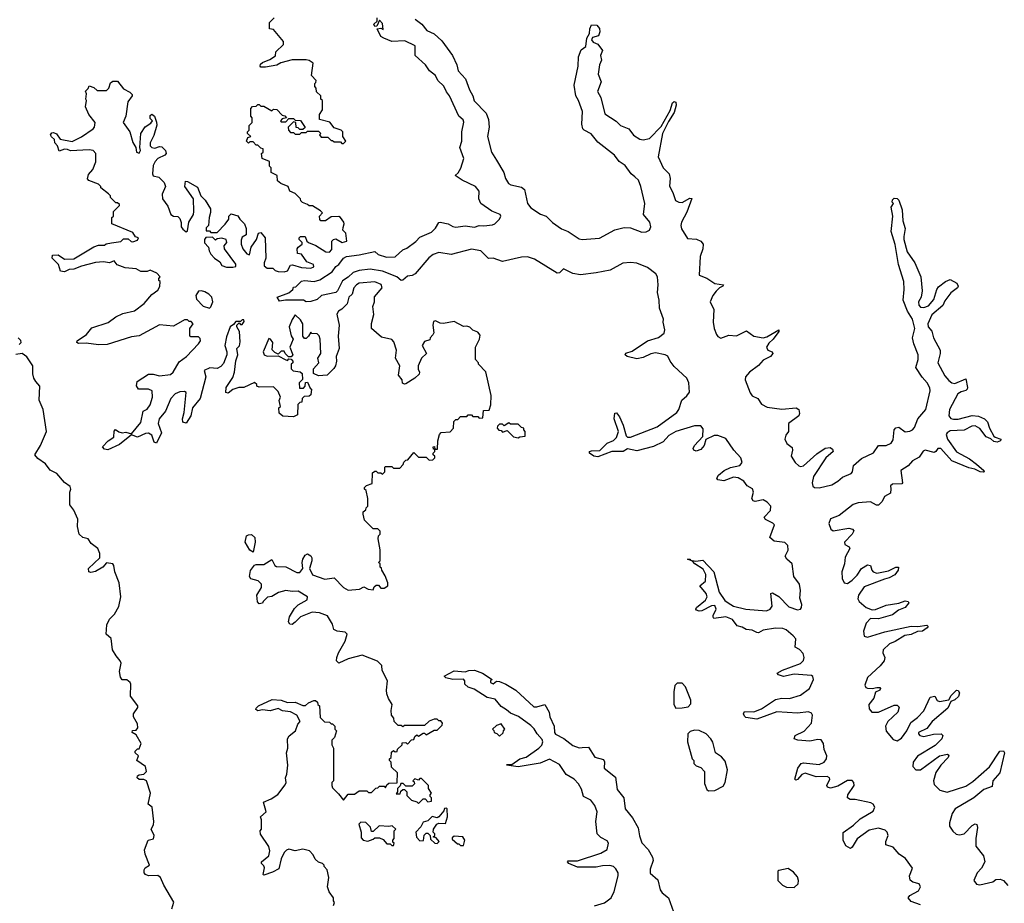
# Model space of a CAD drawing. Extents: x 2601477 to 2753313, y 449408 to 581029.
# Tile 55 of 203: x 2655079 to 2661391, y 454990 to 460654. Entities that reach past the tile are written whole.
import ezdxf

# ---------------------------------------------------------------- set-up
doc = ezdxf.new("R2010")
doc.units = 0

msp = doc.modelspace()

# ---------------------------------------------------------------- linework, layer by layer
at = {"layer": '0CON05XD'}
for points in [[(2657151.7, 459321.7), (2657160, 459345), (2657157.5, 459355), (2657136.4, 459386.4), (2657125, 459392.5), (2657075, 459390), (2657040, 459365), (2657010, 459365), (2657003, 459373), (2657000, 459395), (2657020, 459415), (2657008.3, 459428.3), (2656955, 459460), (2656935, 459460), (2656925, 459470), (2656891.7, 459481.7), (2656881.7, 459491.7), (2656880, 459505), (2656845, 459540), (2656810, 459555), (2656800, 459585), (2656753, 459603), (2656731.7, 459621.7), (2656730, 459655), (2656690, 459675), (2656690, 459705), (2656680, 459715), (2656680, 459745), (2656632.5, 459765), (2656630, 459795), (2656640, 459805), (2656640, 459825), (2656625, 459830), (2656605, 459850), (2656595, 459850), (2656575, 459870), (2656555, 459870), (2656545, 459862.5), (2656532.5, 459875), (2656541.7, 459898.3), (2656560, 459905), (2656540, 459925), (2656540, 459935), (2656550, 459945), (2656550, 459975), (2656570, 459995), (2656570, 460025), (2656560, 460035), (2656560, 460085), (2656571.7, 460098.3), (2656595, 460100), (2656605, 460110), (2656615, 460110), (2656625, 460100), (2656645, 460100), (2656695, 460070), (2656705, 460080), (2656728.3, 460078.3), (2656761.7, 460041.7), (2656778.3, 460038.3), (2656790, 460025), (2656761.7, 460018.3), (2656750, 460005), (2656755, 460000), (2656785, 460000), (2656805, 460020), (2656835, 460020), (2656845, 460010), (2656878.3, 460008.3), (2656908.3, 459961.7), (2656895, 459950), (2656875, 459950), (2656865, 459960), (2656851.7, 459961.7), (2656850, 459995), (2656835, 460000), (2656800, 459965), (2656802.5, 459945), (2656815, 459930), (2656835, 459930), (2656845, 459920), (2656875, 459920), (2656885, 459930), (2656915, 459930), (2656925, 459940), (2656995, 459940), (2657010, 459925), (2657000, 459915), (2657011.7, 459901.7), (2657055, 459900), (2657075, 459880), (2657085, 459880), (2657095, 459870), (2657135, 459870), (2657145, 459860), (2657155, 459860), (2657170, 459875), (2657150, 459905), (2657150, 459935), (2657140, 459945), (2657095, 459960), (2657067, 459997), (2657000, 460015), (2657000, 460045), (2657020, 460075), (2657020, 460135), (2657010, 460145), (2657010, 460165), (2656981.7, 460191.7), (2656980, 460215), (2656970, 460225), (2656970, 460245), (2656978.3, 460251.7), (2656980, 460265), (2656950, 460295), (2656960, 460375), (2656935, 460392.5), (2656915, 460396.7), (2656825, 460397.5), (2656753, 460377), (2656728.3, 460361.7), (2656655, 460350), (2656625, 460350), (2656620, 460355), (2656621.7, 460368.3), (2656635, 460380), (2656681.7, 460398.3), (2656718.3, 460421.7), (2656721.7, 460448.3), (2656770, 460495), (2656770, 460515), (2656705, 460590), (2656680, 460595), (2656680, 460635), (2656710, 460665)], [(2660467.9, 455532.1), (2660549.6, 455580.4), (2660560.4, 455605), (2660551.2, 455625), (2660535, 455634.7), (2660435.3, 455654.7), (2660402.5, 455655), (2660387.1, 455665), (2660389.1, 455685), (2660428.5, 455745), (2660426.7, 455765), (2660416, 455776), (2660385, 455776.2), (2660325, 455741.2), (2660277.4, 455727.4), (2660258, 455735), (2660253.1, 455745), (2660272, 455785), (2660270, 455795), (2660255, 455802.5), (2660185, 455801.1), (2660115, 455824.5), (2660093.7, 455816.3), (2660065, 455784), (2660055, 455780), (2660047.5, 455785), (2660066.7, 455855), (2660088, 455885), (2660105, 455891.1), (2660205, 455878.9), (2660235.7, 455894.3), (2660252.3, 455915), (2660253.8, 455935), (2660236.7, 455975), (2660232.7, 456015), (2660216.8, 456036.8), (2660195, 456040.7), (2660145, 456029.2), (2660067.5, 456035), (2660044.2, 456045), (2660050, 456065), (2660107.4, 456092.6), (2660155.7, 456144.3), (2660162.3, 456195), (2660155, 456207.5), (2660135, 456216.1), (2660065, 456208.2), (2659932.7, 456217.3), (2659805, 456170.8), (2659735, 456180.5), (2659725, 456188.8), (2659720, 456205), (2659725, 456218.8), (2659785, 456217.9), (2659835, 456236.2), (2659925, 456295.4), (2659965, 456303.8), (2660015, 456303.3), (2660085.8, 456324.2), (2660142.6, 456367.4), (2660167.3, 456425), (2660163.1, 456443.1), (2660155, 456450), (2660045, 456457.7), (2659975, 456442.9), (2659943.3, 456455), (2659936.2, 456465), (2659968.8, 456485), (2660084.2, 456525.8), (2660104.7, 456545.3), (2660109.3, 456565), (2660101, 456591), (2660077.5, 456617.5), (2660051.1, 456631.1), (2660053.8, 456685), (2660038.6, 456705), (2659992.7, 456742.7), (2659972.2, 456752.2), (2659924, 456754), (2659845, 456739.6), (2659815, 456724.4), (2659805, 456725.6), (2659775, 456740), (2659735.6, 456745.6), (2659710.2, 456760.2), (2659678.5, 456768.5), (2659649.1, 456809.1), (2659605, 456826.7), (2659530, 456815), (2659523.8, 456823.8), (2659525.8, 456835), (2659544.3, 456875), (2659535, 456898.8), (2659515, 456897.5), (2659452.5, 456865), (2659435, 456861.9), (2659418.3, 456868.3), (2659413.3, 456875), (2659418.8, 456885), (2659476.4, 456933.6), (2659485.7, 456954.3), (2659480.6, 456975), (2659440, 457025), (2659476.3, 457053.7), (2659478.3, 457098.3), (2659461.5, 457131.5), (2659407.5, 457165), (2659392.5, 457182.5), (2659360, 457195), (2659375, 457196.7), (2659380, 457190), (2659413.3, 457183.3), (2659459.5, 457189.5), (2659528.5, 457115), (2659562.9, 456985), (2659600.4, 456930.4), (2659620.8, 456915), (2659654.7, 456894.7), (2659734.7, 456874.7), (2659865.8, 456864.2), (2659890, 456875), (2659902.9, 456895), (2659893.8, 456976.2), (2659905, 456980), (2659945, 456956.5), (2660010.5, 456890.5), (2660065, 456870.8), (2660084.6, 456875.4), (2660091.8, 456885), (2660092.8, 456905), (2660081.2, 456945), (2660084.8, 456995), (2660077.5, 457035), (2660042.4, 457085), (2660031.2, 457165), (2659996.4, 457196.4), (2659987.3, 457215), (2660005.9, 457254.1), (2660003.4, 457283.4), (2659985, 457302.1), (2659915, 457310.8), (2659888.6, 457335), (2659917.5, 457415), (2659907.4, 457427.4), (2659859.6, 457449.6), (2659852.5, 457465), (2659891.7, 457508.3), (2659895.4, 457535), (2659871.3, 457561.3), (2659845.2, 457575.2), (2659795, 457566.1), (2659780.6, 457570.6), (2659773.2, 457585), (2659784, 457625), (2659776.7, 457646.7), (2659742, 457665), (2659722, 457695), (2659685, 457717.9), (2659655, 457720.8), (2659592.6, 457697.4), (2659554.6, 457704.6), (2659547.5, 457715), (2659558.6, 457735), (2659594.3, 457765), (2659635, 457783.2), (2659695, 457797.1), (2659710.8, 457815), (2659701.9, 457845), (2659657.3, 457895), (2659605, 457968.8), (2659555, 457987.5), (2659532.1, 457987.9), (2659477.5, 457962.5), (2659467.3, 457925), (2659445, 457898.5), (2659415, 457886.9), (2659400, 457895), (2659397.1, 457905), (2659405.6, 457925), (2659458.1, 457981.9), (2659461.2, 458031.2), (2659445, 458050), (2659405, 458050.6), (2659285, 458014), (2659241.6, 457988.4), (2659205, 457947.8), (2659142.4, 457917.6), (2659035, 457890), (2658975, 457903.8), (2658947.5, 457885), (2658875, 457886), (2658785, 457851.2), (2658760, 457855), (2658732.5, 457875), (2658732.5, 457885), (2658745, 457890), (2658798.3, 457891.7), (2658845, 457939.2), (2658885, 457955.6), (2658904.4, 457975), (2658917.8, 458015), (2658891.1, 458095), (2658895, 458132.5), (2658905, 458133.3), (2658925, 458108.8), (2658948.5, 458055), (2658966.4, 457986.4), (2658975, 457977.5), (2658995, 457976.9), (2659165, 458043.8), (2659292.5, 458135), (2659305.6, 458155), (2659324.2, 458215), (2659357, 458243), (2659373.3, 458266.7), (2659369.2, 458325), (2659356.6, 458356.6), (2659275, 458431.4), (2659248.1, 458465), (2659235, 458496), (2659216.4, 458506.4), (2659155, 458519.3), (2659125, 458512.5), (2659075, 458488.5), (2659035, 458479.3), (2658974.5, 458494.5), (2658961.2, 458505), (2658964.5, 458515.5), (2659005, 458528.1), (2659104.7, 458595.3), (2659173.6, 458616.4), (2659211.2, 458645), (2659214.2, 458665), (2659204.2, 458715), (2659205.8, 458735), (2659180.9, 458805), (2659178.9, 458855), (2659167.7, 458905), (2659172, 458955), (2659168.2, 459005), (2659157.8, 459025), (2659104.7, 459064.7), (2659035, 459092.5), (2658995, 459098.2), (2658945, 459093.8), (2658865, 459047.3), (2658775, 459031.2), (2658675, 459018.2), (2658625, 459025.9), (2658565, 459056.2), (2658539.2, 459030.8), (2658525, 459029.1), (2658380.3, 459119.7), (2658335, 459133.4), (2658295, 459130.9), (2658175, 459104.4), (2658115, 459124.3), (2658085, 459123.3), (2658035, 459171.4), (2657975, 459182.2), (2657845, 459148.8), (2657765, 459161.2), (2657730.7, 459149.3), (2657702.6, 459127.4), (2657615, 459024.5), (2657595, 459013.8), (2657565, 459008.9), (2657535, 458984.2), (2657525, 458981.2), (2657496.3, 459006.3), (2657405, 459041.5), (2657325, 459054.6), (2657255, 459045.7), (2657216.3, 459033.7), (2657185, 459002.9), (2657149.4, 458980.6), (2657115.7, 458915), (2657105, 458905.8), (2657014.3, 458885.7), (2656985, 458860), (2656945, 458848), (2656915, 458846.2), (2656897.5, 458855), (2656783.8, 458856.2), (2656745, 458850), (2656730, 458875), (2656805, 458902.5), (2656830, 458925), (2656835, 458940), (2656848.3, 458941.7), (2656885, 458977.5), (2656905, 458982), (2656965.8, 458975.8), (2657002.9, 458987.1), (2657083.1, 459036.9), (2657105, 459071.2), (2657125.6, 459084.4), (2657154.3, 459125), (2657175, 459136.5), (2657255, 459145.6), (2657355, 459168), (2657378.1, 459148.1), (2657430.8, 459130.8), (2657485, 459133.1), (2657535, 459179.4), (2657560.5, 459189.5), (2657619.1, 459230.9), (2657645, 459260), (2657718.8, 459291.2), (2657745, 459316.7), (2657765, 459353.3), (2657774, 459356), (2657825, 459345.6), (2657855, 459328), (2657875, 459323.8), (2657935, 459331.4), (2657995, 459323.8), (2658025, 459334.2), (2658055, 459331.4), (2658110.6, 459339.4), (2658125.6, 459344.4), (2658155.8, 459375), (2658164.2, 459395), (2658160, 459405), (2658105, 459427.1), (2658035.6, 459475), (2658021.5, 459505), (2658024.5, 459555), (2658001.9, 459585), (2657915, 459625.5), (2657870, 459655), (2657888.9, 459671.1), (2657907.5, 459702.5), (2657925.4, 459764.6), (2657901.1, 459835), (2657913.2, 459875), (2657912.8, 459935), (2657926.1, 459996.1), (2657921.2, 460011.2), (2657893.8, 460035), (2657835.3, 460165.3), (2657815, 460191.4), (2657798.2, 460228.2), (2657760.6, 460265), (2657745.6, 460295.6), (2657705.7, 460325), (2657681.4, 460365), (2657614.5, 460424.5), (2657615, 460486.2), (2657547.6, 460517.6), (2657464.4, 460514.4), (2657412.5, 460535), (2657394.2, 460545), (2657370, 460595), (2657395, 460600), (2657408.3, 460591.7), (2657405, 460630), (2657385, 460650), (2657368.3, 460611.7), (2657355, 460610), (2657350, 460625), (2657370, 460645), (2657370, 460665)], [(2657615, 460658), (2657656.2, 460625), (2657690, 460585), (2657735, 460563.8), (2657785, 460517.5), (2657854.3, 460425), (2657880.6, 460365), (2657890, 460325), (2657936.2, 460275), (2657963.3, 460203.3), (2657985, 460166.2), (2657992.6, 460132.6), (2658069.1, 460055), (2658083.6, 460015), (2658088, 459965), (2658078.2, 459905), (2658103.6, 459805), (2658135, 459752.9), (2658181.8, 459675), (2658193.5, 459635), (2658213.1, 459603.1), (2658226.7, 459595), (2658295, 459579.6), (2658315.2, 459565.2), (2658334.6, 459474.6), (2658355, 459447.1), (2658418.2, 459408.2), (2658455, 459394.5), (2658494, 459354), (2658552.7, 459312.7), (2658595, 459296.4), (2658665, 459250), (2658685, 459245.4), (2658796.7, 459253.3), (2658895, 459306), (2658955, 459322), (2658995, 459319.6), (2659067.2, 459292.8), (2659095, 459294.5), (2659117.5, 459305), (2659126.2, 459325), (2659119.2, 459355), (2659078.6, 459405), (2659086.2, 459475), (2659061.2, 459585), (2659045.3, 459625.3), (2659023.6, 459646.4), (2658998.6, 459665), (2658959.7, 459719.7), (2658922.2, 459745), (2658892.5, 459785), (2658785, 459869.1), (2658743.1, 459923.1), (2658698.6, 459945), (2658690, 459955), (2658683.8, 459985), (2658686.5, 460065), (2658661.2, 460135), (2658643.8, 460165), (2658632.7, 460235), (2658660, 460355), (2658660.6, 460415), (2658679.3, 460460.7), (2658708.3, 460481.7), (2658714.4, 460535.6), (2658731.2, 460565), (2658733.8, 460595), (2658745, 460620), (2658779.3, 460619.3), (2658795, 460597.5), (2658798, 460575), (2658789.5, 460550.5), (2658750.8, 460539.2), (2658743.8, 460525), (2658755, 460510), (2658785, 460497.5), (2658815.7, 460455.7), (2658803.3, 460425), (2658809.2, 460395), (2658795.7, 460364.3), (2658787.5, 460305), (2658806.5, 460255), (2658784.3, 460194.3), (2658805, 460156), (2658830.9, 460050.9), (2658903, 460003), (2658930, 459975), (2658984, 459955), (2659015, 459912.5), (2659055, 459887.1), (2659075, 459882.9), (2659117.5, 459892.5), (2659191.9, 459968.1), (2659248.5, 460071.5), (2659265, 460121.2), (2659275, 460130), (2659285.6, 460125.6), (2659287.5, 460105), (2659275, 460058.8), (2659238.3, 460001.7), (2659200, 459925), (2659171.8, 459775), (2659204.7, 459704.7), (2659243.1, 459665), (2659249.5, 459635), (2659245, 459587.5), (2659267.1, 459545), (2659283.8, 459495), (2659304.2, 459484.2), (2659325, 459482.5), (2659375, 459509.2), (2659387.1, 459507.1), (2659355, 459420)], [(2656880, 458730), (2656845, 458762.5), (2656825, 458732.5), (2656806.2, 458685), (2656818.3, 458628.3), (2656832.5, 458605), (2656810, 458555), (2656830, 458505), (2656818.3, 458491.7), (2656801.7, 458491.7), (2656780, 458515), (2656775, 458530), (2656755, 458530), (2656735, 458510), (2656715, 458520), (2656698.3, 458538.3), (2656702.5, 458585), (2656686.4, 458606.4), (2656675, 458610), (2656640, 458525), (2656646.1, 458506.1), (2656665, 458496.2), (2656735, 458500), (2656785, 458472.5), (2656795, 458470), (2656805, 458480), (2656818.3, 458478.3), (2656830, 458465), (2656830, 458455), (2656820, 458445), (2656820, 458415), (2656833, 458403), (2656877, 458397), (2656890, 458385), (2656891.7, 458348.3), (2656870, 458325), (2656871.7, 458291.7), (2656898.3, 458291.7), (2656910, 458305), (2656911.7, 458328.3), (2656925, 458330), (2656941.7, 458291.7), (2656950, 458285), (2656945, 458250), (2656935, 458240), (2656901.7, 458238.3), (2656890, 458225), (2656888.3, 458201.7), (2656875, 458200), (2656863, 458187), (2656858.8, 458121.2), (2656835, 458107.5), (2656765, 458112.5), (2656741.7, 458131.7), (2656740, 458165), (2656750, 458175), (2656743, 458213), (2656750, 458235), (2656735, 458270), (2656705, 458300), (2656615, 458297.5), (2656600, 458305), (2656600, 458315), (2656585, 458327.5), (2656515, 458296.7), (2656483.9, 458296.1), (2656445, 458283.3), (2656415, 458260), (2656400, 458265), (2656402.5, 458295), (2656445, 458360), (2656456.4, 458393.6), (2656463.6, 458466.4), (2656477.5, 458505), (2656470, 458545), (2656487, 458563), (2656491.7, 458588.3), (2656487.5, 458655), (2656470, 458685), (2656470, 458695), (2656485, 458710), (2656495, 458700), (2656505, 458700), (2656518.3, 458718.3), (2656515, 458730), (2656505, 458730), (2656495, 458720), (2656465, 458720), (2656450, 458700), (2656427.5, 458685), (2656405, 458620), (2656393.8, 458565), (2656407.5, 458525), (2656407.5, 458505), (2656385, 458450), (2656369.3, 458430.7), (2656345, 458417.5), (2656298.3, 458421.7), (2656262.5, 458405), (2656272.5, 458365), (2656236.7, 458225), (2656187.5, 458165), (2656176.2, 458115), (2656145, 458067.5), (2656124.2, 458074.2), (2656123.3, 458095), (2656133.6, 458136.4), (2656146.7, 458265), (2656135, 458271.2), (2656105, 458268.1), (2656075, 458255.8), (2656048.8, 458225), (2656013.3, 458145), (2655972, 458095), (2655966, 458065), (2655987.5, 458005), (2655955, 457940), (2655940, 457945), (2655925, 457990), (2655905, 458003.3), (2655885, 458001.2), (2655835, 457977.5), (2655795, 457992.5), (2655719.7, 457930.3), (2655643.6, 457896.4), (2655621.7, 457901.7), (2655610, 457915), (2655645, 457953.8), (2655681.4, 457978.6), (2655683.9, 458016.1), (2655693.3, 458026.7), (2655715, 458011.2), (2655735, 458006.2), (2655759.5, 458009.5), (2655795, 458000), (2655855, 458072.5), (2655870, 458145), (2655895, 458156.7), (2655915.8, 458185), (2655930, 458235), (2655927.5, 458275), (2655903.6, 458286.4), (2655840, 458285), (2655827, 458307), (2655832.5, 458335), (2655905, 458382.5), (2655935, 458382.5), (2655975, 458370), (2656045, 458378.8), (2656063.3, 458395), (2656100.3, 458459.7), (2656148, 458495), (2656226, 458575), (2656237.5, 458595), (2656235, 458610), (2656225, 458620), (2656175, 458620), (2656170, 458625), (2656170, 458675), (2656190, 458705), (2656178.3, 458718.3), (2656165, 458720), (2656155, 458730), (2656135, 458730), (2656065, 458690), (2655975, 458696.7), (2655845, 458627.5), (2655795, 458620), (2655639.1, 458570.9), (2655585, 458569.6), (2655505, 458580.8), (2655455, 458578.8), (2655444.2, 458584.2), (2655446.7, 458595), (2655506.2, 458635), (2655540.5, 458679.5), (2655645, 458712.5), (2655695, 458748.8), (2655740.5, 458769.5), (2655815, 458786.7), (2655877.5, 458835), (2655927, 458893), (2655965, 458920), (2655977, 458943), (2655980, 458975), (2655971.7, 458981.7), (2655970, 458995), (2655980, 459005), (2655958.3, 459028.3), (2655915, 459047.5), (2655895, 459040), (2655855, 459040), (2655825, 459057.5), (2655755, 459062.5), (2655703, 459083), (2655685, 459107.5), (2655653.9, 459096.1), (2655615, 459101.2), (2655565, 459098), (2655475, 459074.3), (2655425.5, 459054.5), (2655395, 459052.9), (2655365, 459037.5), (2655340.8, 459040.8), (2655327.5, 459085), (2655286.7, 459125), (2655290, 459145), (2655325, 459145.8), (2655365, 459118.8), (2655425, 459121.2), (2655555, 459197.5), (2655585, 459207.5), (2655621.7, 459208.3), (2655633, 459217), (2655667, 459223), (2655727, 459233), (2655745, 459250), (2655775, 459250), (2655793, 459233), (2655805, 459230), (2655835, 459240), (2655840, 459255), (2655821.7, 459261.7), (2655805, 459290), (2655670, 459345), (2655670, 459385), (2655680, 459395), (2655680, 459425), (2655718.3, 459461.7), (2655718.3, 459468.3), (2655705, 459480), (2655695, 459480), (2655660, 459515), (2655660, 459525), (2655648.3, 459538.3), (2655600, 459575), (2655600, 459585), (2655585, 459600), (2655523, 459623), (2655513, 459633), (2655519.3, 459660.7), (2655547, 459693), (2655567, 459743), (2655567, 459797), (2655550, 459815), (2655525, 459820), (2655405, 459813.3), (2655385, 459822.5), (2655365, 459823.3), (2655331.2, 459811.2), (2655321.2, 459845), (2655303.8, 459865), (2655302.5, 459885), (2655282.3, 459902.3), (2655276.7, 459915), (2655285, 459927.5), (2655295, 459930), (2655315, 459922.5), (2655338.3, 459888.3), (2655415, 459872.5), (2655475, 459902.5), (2655550, 459955), (2655557.5, 459965), (2655562.5, 459995), (2655522.5, 460045), (2655500, 460095), (2655507.5, 460135), (2655502.5, 460145), (2655507.5, 460177.5), (2655500, 460195), (2655518.3, 460211.7), (2655525, 460230), (2655555, 460220), (2655575, 460200), (2655635, 460200), (2655650, 460215), (2655661.7, 460248.3), (2655675, 460260), (2655705, 460260), (2655745, 460210), (2655785, 460190), (2655800, 460175), (2655800, 460165), (2655773, 460127), (2655760, 460035), (2655742.5, 459995), (2655785.9, 459935.9), (2655805, 459867.5), (2655823.3, 459835), (2655827.5, 459805), (2655845, 459797.5), (2655853.3, 459815), (2655848.8, 459835), (2655856.1, 459923.9), (2655883.6, 459966.4), (2655919.3, 459990.7), (2655930, 460005), (2655915, 460020), (2655915, 460040), (2655925, 460047.5), (2655942.5, 460035), (2655956.4, 459996.4), (2655957, 459977), (2655938.8, 459911.2), (2655916, 459865), (2655915.9, 459845.9), (2655925, 459833.8), (2655945, 459830), (2655975, 459841.2), (2655989.5, 459839.5), (2656013.3, 459815), (2656017.5, 459795), (2656010, 459785), (2655965, 459763.3), (2655946.7, 459745), (2655935, 459720), (2655930, 459665), (2655935, 459652.5), (2655970, 459645), (2656005, 459610), (2656012.5, 459585), (2655991.2, 459535), (2655993.8, 459505), (2656028.3, 459458.3), (2656047.5, 459405), (2656065, 459393.3), (2656091.7, 459391.7), (2656105, 459380), (2656113.6, 459353.6), (2656114, 459325), (2656125, 459310), (2656145, 459293.3), (2656155, 459300), (2656163.6, 459356.4), (2656192.5, 459405), (2656196.2, 459425), (2656193.3, 459505), (2656137.5, 459585), (2656141.7, 459618.3), (2656155, 459617.5), (2656219.7, 459579.7), (2656240, 459525), (2656267.3, 459497.3), (2656301.7, 459441.7), (2656303, 459417), (2656293.8, 459385), (2656290, 459335), (2656275, 459320), (2656275, 459300), (2656295, 459300), (2656305, 459290), (2656345, 459290), (2656396.4, 459343.6), (2656420, 459375), (2656420, 459395), (2656435, 459410), (2656477, 459397), (2656490, 459375), (2656520, 459345), (2656530, 459315), (2656530, 459275), (2656505, 459260), (2656499.3, 459240.7), (2656498, 459215), (2656508.8, 459185), (2656535, 459153.8), (2656552.5, 459147.5), (2656563.3, 459195), (2656596.7, 459245), (2656610, 459285), (2656625, 459290), (2656652.5, 459255), (2656656.7, 459125), (2656646.2, 459095), (2656646.7, 459075), (2656665, 459060), (2656701.7, 459061.7), (2656717.5, 459045), (2656735, 459038.8), (2656775, 459037.5), (2656795, 459043.3), (2656815, 459080), (2656827, 459083), (2656885, 459064.3), (2656945, 459061.2), (2656965, 459070), (2656962.5, 459085), (2656920.7, 459100.7), (2656885, 459150), (2656860, 459155), (2656857.5, 459185), (2656863.6, 459196.4), (2656890, 459215), (2656890, 459225), (2656870, 459245), (2656870, 459255), (2656880, 459265), (2656910, 459265), (2656920, 459235), (2656930, 459225), (2656977, 459207), (2657042.5, 459165), (2657065, 459164), (2657079.3, 459180.7), (2657080, 459235), (2657090, 459245), (2657105, 459250), (2657146.4, 459226.4), (2657176.7, 459235), (2657170, 459285), (2657150, 459305), (2657151.7, 459321.7)], [(2659355, 459420), (2659320.8, 459355), (2659317.1, 459335), (2659322.4, 459312.4), (2659361.1, 459251.1), (2659417.3, 459247.3), (2659445, 459234), (2659460, 459215), (2659457.9, 459185), (2659440.9, 459135), (2659435, 459016.7), (2659485, 458997.1), (2659535, 458963.1), (2659590, 458955), (2659586.7, 458945), (2659565, 458934.2), (2659545, 458914.2), (2659523.1, 458885), (2659505.8, 458845), (2659529.6, 458795), (2659525.4, 458715.4), (2659531.4, 458675), (2659547.1, 458635), (2659555, 458622.5), (2659575, 458612.5), (2659625, 458630.6), (2659675, 458628.1), (2659738.6, 458658.6), (2659784.6, 458624.6), (2659845, 458614.5), (2659868.3, 458621.7), (2659945, 458666.2), (2659945.7, 458655), (2659909.2, 458605), (2659880.8, 458579.2), (2659866.9, 458555), (2659874.6, 458534.6), (2659904.1, 458524.1), (2659907.1, 458515), (2659892.5, 458495), (2659870, 458485), (2659845, 458472.2), (2659815, 458436.5), (2659758.5, 458395), (2659733.1, 458365), (2659730, 458345), (2659761.3, 458261.3), (2659775, 458242.9), (2659811.4, 458225), (2659835, 458189.2), (2659870.7, 458170.7), (2659965, 458156.2), (2660056.4, 458166.4), (2660074.5, 458154.5), (2660078.7, 458128.7), (2660073.1, 458115), (2660007.1, 458065), (2660008.6, 458015), (2659990.2, 457989.8), (2659984.4, 457965), (2659996.3, 457936.3), (2660031.2, 457911.2), (2660034.5, 457895), (2660024.5, 457855), (2660050, 457815), (2660073.3, 457793.3), (2660085, 457788.8), (2660105, 457793.6), (2660188.9, 457871.1), (2660243.3, 457906.7), (2660275, 457910.6), (2660289.8, 457899.8), (2660294.3, 457885), (2660246.4, 457845), (2660167.1, 457725), (2660158.5, 457685), (2660163.1, 457663.1), (2660174.2, 457654.2), (2660205, 457652), (2660285, 457673.1), (2660325, 457695.4), (2660355, 457721.5), (2660408.8, 457745), (2660417.1, 457755), (2660424.2, 457795.8), (2660475, 457841.8), (2660553.8, 457876.2), (2660585, 457923.8), (2660635, 457925.3), (2660665, 457940), (2660678.9, 457961.1), (2660686, 458024), (2660695, 458038.5), (2660715, 458041.8), (2660755, 458012.7), (2660785, 458015.9), (2660802.5, 458025), (2660815, 458040), (2660836.8, 458095), (2660888.8, 458155), (2660915.9, 458275), (2660913.7, 458293.7), (2660896.4, 458326.4), (2660865, 458362.1), (2660824.7, 458424.7), (2660839.4, 458475), (2660839.4, 458505), (2660810.8, 458575), (2660802.9, 458615), (2660818.6, 458675), (2660802.1, 458735), (2660771.1, 458785), (2660743.8, 458855), (2660750, 458925), (2660746.7, 458975), (2660712, 459085), (2660692.1, 459212.1), (2660665.7, 459295), (2660676, 459395), (2660667, 459453), (2660680, 459475), (2660673.3, 459483.3), (2660675, 459500), (2660685, 459510), (2660705, 459506.7), (2660716.1, 459496.1), (2660735.6, 459435.6), (2660740, 459365), (2660756.5, 459315), (2660746.4, 459265), (2660748.2, 459245), (2660768.9, 459165), (2660817.3, 459095), (2660855.3, 459005), (2660863.8, 458915), (2660857.5, 458875), (2660840.8, 458845), (2660843.4, 458823.4), (2660855, 458811.5), (2660875, 458808.2), (2660905, 458818.6), (2660939.7, 458860.3), (2660957.8, 458925), (2660968.7, 458941.3), (2661015, 458976), (2661045, 458988), (2661087.5, 458965), (2661096.2, 458945), (2661091.2, 458935), (2661047.9, 458902.1), (2661009.4, 458850.6), (2660997.7, 458822.3), (2660927.7, 458762.2), (2660900.8, 458705), (2660903.3, 458685), (2660927.3, 458657.3), (2660938.5, 458615), (2660980.5, 458535), (2660981.2, 458515), (2660966.2, 458455), (2661011, 458371), (2661035, 458340.4), (2661055, 458325.5), (2661075, 458320.9), (2661145, 458352.5), (2661154.4, 458295), (2661154.2, 458285), (2661145, 458277.1), (2661115, 458269.2), (2661094.5, 458255), (2661039.3, 458155), (2661034.7, 458114.7), (2661047.5, 458097.5), (2661065, 458092.1), (2661095, 458093.1), (2661185, 458117.3), (2661225, 458112.1), (2661264.3, 458095.7), (2661283.5, 458075), (2661297.5, 458035), (2661323.9, 457983.9), (2661333, 457977), (2661370, 457965), (2661367.5, 457955), (2661345, 457946.2), (2661325, 457950), (2661306, 457966), (2661275, 457978.9), (2661233.6, 458033.7), (2661205, 458049.3), (2661182.7, 458047.2), (2661135, 458021.8), (2661045, 458018.2), (2661024.1, 458005.9), (2661017.8, 457995), (2661027.7, 457965), (2661085, 457883.1), (2661167.9, 457837.9), (2661212.5, 457805), (2661260, 457765), (2661262.5, 457755), (2661257.5, 457752.5), (2661237.5, 457755), (2661203.1, 457773.1), (2661165, 457780.4), (2661055.6, 457825), (2660985, 457904.4), (2660965, 457906), (2660952.9, 457885), (2660940.9, 457879.1), (2660885, 457894.7), (2660871, 457889), (2660845, 457849.6), (2660803.4, 457826.6), (2660775.2, 457794.8), (2660728.8, 457765), (2660739.4, 457685), (2660735, 457678), (2660674.1, 457675.9), (2660661.8, 457665), (2660663.6, 457646.4), (2660661.8, 457618.2), (2660622.9, 457597.1), (2660608.9, 457565), (2660585, 457541.6), (2660571.8, 457541.8), (2660533.4, 457563.4), (2660455, 457556.2), (2660423.2, 457546.8), (2660333.4, 457476.6), (2660278.1, 457455), (2660266.9, 457425), (2660278.9, 457388.9), (2660295, 457377.5), (2660395, 457393.5), (2660418.8, 457388.8), (2660426.6, 457376.6), (2660416.9, 457355), (2660367.5, 457305), (2660370, 457290), (2660396, 457275), (2660400.8, 457265), (2660370.8, 457209.2), (2660366.8, 457165), (2660350, 457115), (2660351.7, 457071.7), (2660365, 457042.9), (2660385, 457040.5), (2660415, 457061.2), (2660447.6, 457092.4), (2660476.7, 457135), (2660515, 457160), (2660534.2, 457154.2), (2660541.4, 457125), (2660550, 457115), (2660575, 457106.7), (2660648.7, 457121.3), (2660695, 457144.3), (2660713.8, 457143.8), (2660711.9, 457125), (2660688.6, 457095), (2660652.5, 457075), (2660622.6, 457067.4), (2660492, 457018), (2660456.2, 456965), (2660452.4, 456942.4), (2660461.2, 456925), (2660505.9, 456885.9), (2660545, 456871.1), (2660565, 456873.5), (2660635, 456901.2), (2660716, 456914), (2660755, 456927.8), (2660774.2, 456924.2), (2660780, 456915), (2660755.2, 456884.8), (2660712.3, 456867.8), (2660675, 456838.9), (2660585, 456813.4), (2660534.1, 456815.9), (2660505.6, 456785), (2660489.2, 456735), (2660492.5, 456702.5), (2660515, 456696.5), (2660625, 456729.6), (2660795, 456765.4), (2660836.7, 456763.3), (2660895, 456772.5), (2660902.5, 456765), (2660897.5, 456755), (2660866.7, 456735), (2660835, 456732.1), (2660795, 456713.4), (2660753.8, 456706.2), (2660692.4, 456667.6), (2660655, 456652.3), (2660614.4, 456615), (2660612.5, 456595), (2660625.6, 456565), (2660621.5, 456545), (2660595, 456512.5), (2660513.7, 456436.3), (2660497.5, 456387.5), (2660503.3, 456373.3), (2660515, 456368.2), (2660545, 456365.7), (2660575, 456373.8), (2660592.5, 456372.5), (2660596.7, 456366.7), (2660593.3, 456355), (2660565, 456342.5), (2660554.5, 456305), (2660523.3, 456265), (2660525.4, 456235.4), (2660542, 456215), (2660585, 456215.4), (2660685, 456260), (2660705, 456259.4), (2660717.4, 456247.4), (2660709.1, 456215), (2660645.5, 456155), (2660629.5, 456125), (2660633.6, 456093.6), (2660679.5, 456039.5), (2660705, 456030.8), (2660732, 456048), (2660765.6, 456095), (2660792.1, 456147.9), (2660835, 456181.1), (2660875.7, 456224.3), (2660915, 456310), (2660945, 456318), (2660960.4, 456290.4), (2660975, 456283.5), (2661036.1, 456293.9), (2661051.7, 456321.7), (2661085, 456355.5), (2661095, 456353.3), (2661105, 456338.8), (2661098.5, 456315), (2661075, 456293.8), (2661047.5, 456282.5), (2661028.8, 456241.2), (2660929.4, 456155), (2660895, 456110), (2660841.5, 456085), (2660841.1, 456075), (2660850, 456065), (2660875, 456058.6), (2660936.4, 456073.6), (2660986.5, 456076.5), (2660996.9, 456065), (2660990.6, 456045), (2660949.1, 456000.9), (2660835, 455933.1), (2660807.8, 455895), (2660805.7, 455865.7), (2660824.5, 455844.5), (2660855, 455845.6), (2660975, 455934.4), (2661026.7, 455946.7), (2661035, 455940), (2661030.6, 455925), (2660983.8, 455876.2), (2660952.2, 455827.8), (2660936.9, 455775), (2660941.7, 455751.7), (2660978.8, 455715), (2661025, 455701.5), (2661145, 455740.8), (2661188.8, 455771.2), (2661297.5, 455865), (2661362.9, 455965), (2661386.4, 455966.4), (2661392.9, 455955), (2661363.6, 455825), (2661317.8, 455775), (2661312.5, 455737.5), (2661260.1, 455719.9), (2661196.7, 455665), (2661076.9, 455595), (2661057.5, 455565), (2661039.6, 455505), (2661040.4, 455485), (2661061.4, 455451.4), (2661082.7, 455432.8), (2661105, 455427.7), (2661135, 455435.6), (2661185, 455488.5), (2661205, 455498.1), (2661216, 455495), (2661220, 455475), (2661207.9, 455405), (2661209.5, 455355), (2661257.1, 455295), (2661265.5, 455255), (2661245.5, 455215), (2661218.1, 455185), (2661196.9, 455135), (2661212.7, 455112.7), (2661235, 455108.1), (2661317.5, 455127.5), (2661337.9, 455142.1), (2661365, 455144.5), (2661386.2, 455136.2), (2661413.1, 455103.1)], [(2656445, 459066.7), (2656465, 459072.5), (2656465, 459086.7), (2656392.5, 459185), (2656390, 459205), (2656406.2, 459226.2), (2656402.5, 459245), (2656375, 459252.5), (2656345, 459250), (2656335, 459240), (2656315, 459260), (2656271.7, 459258.3), (2656263.3, 459245), (2656263.6, 459223.6), (2656290, 459195), (2656293, 459173), (2656305, 459150), (2656326.7, 459125), (2656361.2, 459101.2), (2656375, 459077.5), (2656405, 459067.5), (2656445, 459066.7)], [(2657090, 454975), (2657097.5, 454995), (2657090, 455005), (2657090, 455025), (2657063, 455063), (2657052.5, 455095), (2657060, 455155), (2657050, 455205), (2657030, 455225), (2657030, 455235), (2657020, 455245), (2656993.9, 455253.9), (2656972.3, 455272.3), (2656960.7, 455300.7), (2656936.7, 455325), (2656895, 455337.5), (2656845, 455326), (2656805, 455336), (2656788.8, 455331.2), (2656774.2, 455315), (2656754.2, 455275), (2656739.2, 455210.8), (2656698.8, 455188.8), (2656645, 455170), (2656640, 455175), (2656648, 455218), (2656645, 455230), (2656630, 455245), (2656630, 455255), (2656675, 455293.3), (2656682.5, 455325), (2656675, 455353.8), (2656623, 455433), (2656620, 455455), (2656630, 455465), (2656630, 455525), (2656622.5, 455545), (2656660, 455575), (2656641.7, 455638.3), (2656690.7, 455659.3), (2656733, 455687), (2656781.7, 455748.3), (2656787.5, 455765), (2656782.5, 455795), (2656791.7, 455818.3), (2656797.5, 455875), (2656790, 455955), (2656797.5, 455985), (2656796.7, 456045), (2656806.1, 456063.9), (2656847.5, 456095), (2656863, 456137), (2656877.5, 456155), (2656855.7, 456195.7), (2656815, 456216.7), (2656763, 456223), (2656735, 456237.5), (2656685, 456223.8), (2656635, 456230), (2656605, 456222.5), (2656593, 456233), (2656595, 456240), (2656610, 456255), (2656697, 456297), (2656755, 456292.5), (2656795, 456277.5), (2656845, 456280), (2656895, 456257.5), (2656911.7, 456258.3), (2656930, 456275), (2656965, 456290), (2656975, 456290), (2656988.3, 456278.3), (2656990, 456265), (2657000, 456255), (2657005, 456180), (2657033.3, 456153.3), (2657065, 456150), (2657075, 456140), (2657085, 456140), (2657100, 456125), (2657100, 456105), (2657110, 456095), (2657097, 456053), (2657080, 456035), (2657080, 456005), (2657090, 455985), (2657090, 455775), (2657080, 455765), (2657080, 455745), (2657085, 455730), (2657121.7, 455691.7), (2657155, 455650), (2657185, 455690), (2657225, 455690), (2657255, 455710), (2657305, 455710), (2657315, 455700), (2657335, 455700), (2657361.7, 455728.3), (2657375, 455730), (2657385, 455740), (2657415, 455740), (2657425, 455730), (2657431.7, 455748.3), (2657445, 455760), (2657498.3, 455761.7), (2657500, 455825), (2657461.7, 455861.7), (2657460, 455895), (2657450, 455905), (2657450, 455915), (2657460, 455925), (2657461.7, 455958.3), (2657475, 455970), (2657485, 455960), (2657498.3, 455961.7), (2657501.7, 455978.3), (2657530, 456005), (2657531.7, 456018.3), (2657555, 456020), (2657565, 456010), (2657591.7, 456038.3), (2657605, 456040), (2657611.7, 456058.3), (2657625, 456070), (2657635, 456060), (2657665, 456080), (2657675, 456080), (2657685, 456070), (2657735, 456100), (2657755, 456100), (2657788.3, 456131.7), (2657790, 456145), (2657778.3, 456158.3), (2657765, 456160), (2657755, 456170), (2657735, 456170), (2657703, 456157), (2657675, 456130), (2657545, 456130), (2657535, 456120), (2657525, 456130), (2657505, 456130), (2657480, 456155), (2657477, 456177), (2657462.5, 456195), (2657460, 456225), (2657467.5, 456265), (2657443, 456303), (2657433, 456333), (2657430, 456355), (2657437.5, 456415), (2657403, 456483), (2657400, 456515), (2657372.5, 456542.5), (2657275, 456580), (2657185, 456556.7), (2657125, 456530), (2657110, 456545), (2657112.5, 456565), (2657122.5, 456595), (2657165, 456670), (2657177.5, 456715), (2657165, 456727.5), (2657115, 456733.3), (2657092.5, 456745), (2657085, 456780), (2657051.7, 456831.7), (2657001.7, 456851.7), (2656953.6, 456856.4), (2656880, 456825), (2656845, 456792.5), (2656825, 456777.5), (2656810, 456780), (2656802.5, 456795), (2656807.5, 456825), (2656840.7, 456879.3), (2656865, 456902.5), (2656922.5, 456935), (2656923.3, 456955), (2656865, 456991.2), (2656825, 456988), (2656785, 456993.8), (2656738.3, 456981.7), (2656695, 456956.2), (2656667.5, 456952.5), (2656640, 456925), (2656636.4, 456913.6), (2656615, 456910), (2656603, 456923), (2656600, 456965), (2656630, 457015), (2656630, 457035), (2656607, 457057), (2656560, 457070), (2656552.5, 457085), (2656557.5, 457122.5), (2656585, 457157.5), (2656595, 457162.5), (2656645, 457162.5), (2656695, 457192.5), (2656713.8, 457155), (2656725, 457148.6), (2656785, 457146.2), (2656855, 457109.2), (2656875, 457110), (2656893.8, 457135), (2656888.8, 457175), (2656894.2, 457195.8), (2656908.3, 457221.7), (2656925, 457228.8), (2656945, 457216.7), (2656951.2, 457205), (2656951.2, 457185), (2656936.2, 457135), (2656956.7, 457095), (2657035, 457068), (2657095, 457076.2), (2657155, 457013.3), (2657185, 456996.7), (2657256.4, 457003.6), (2657285, 457017.5), (2657313, 457003), (2657345, 457000), (2657351.7, 457018.3), (2657365, 457030), (2657378.3, 457028.3), (2657395, 457010), (2657415, 457010), (2657440, 457025), (2657440, 457045), (2657421.7, 457088.3), (2657400, 457125), (2657398.3, 457138.3), (2657390, 457145), (2657390, 457165), (2657380, 457175), (2657390, 457185), (2657390, 457255), (2657377.5, 457325), (2657380, 457345), (2657390, 457355), (2657390, 457375), (2657375, 457390), (2657345, 457390), (2657290, 457445), (2657280, 457485), (2657281.7, 457498.3), (2657298.3, 457511.7), (2657300, 457525), (2657310, 457535), (2657310, 457585), (2657300, 457635), (2657290, 457645), (2657290, 457655), (2657301.7, 457668.3), (2657338.3, 457681.7), (2657341.7, 457748.3), (2657355, 457760), (2657365, 457760), (2657375, 457750), (2657395, 457750), (2657405, 457740), (2657420, 457755), (2657420, 457785), (2657425, 457790), (2657465, 457790), (2657475, 457780), (2657515, 457780), (2657538.3, 457801.7), (2657541.7, 457818.3), (2657555, 457830), (2657568.3, 457831.7), (2657605, 457880), (2657635, 457850), (2657685, 457850), (2657705, 457830), (2657728.3, 457831.7), (2657740, 457845), (2657740, 457855), (2657730, 457865), (2657730, 457875), (2657740, 457885), (2657740, 457900), (2657731.7, 457901.7), (2657730, 457915), (2657738.3, 457918.3), (2657740, 457900), (2657758.3, 457901.7), (2657760, 457955), (2657770, 457995), (2657781.7, 458008.3), (2657838.3, 458011.7), (2657860, 458035), (2657861.7, 458078.3), (2657875, 458090), (2657888.3, 458091.7), (2657905, 458110), (2657945, 458110), (2657955, 458120), (2657975, 458120), (2657985, 458110), (2658015, 458110), (2658025, 458100), (2658048.3, 458101.7), (2658051.7, 458148.3), (2658088.3, 458151.7), (2658100, 458185), (2658102.5, 458245), (2658067, 458397), (2658020, 458445), (2658020, 458455), (2658000, 458475), (2658000, 458555), (2658027.5, 458605), (2658031.7, 458631.7), (2658015, 458650), (2657985, 458663.3), (2657965, 458683.3), (2657945, 458690), (2657925, 458687.5), (2657865, 458720), (2657795, 458706.7), (2657775, 458707.5), (2657745, 458722.5), (2657731.7, 458718.3), (2657727.5, 458695), (2657733, 458647), (2657727, 458633), (2657710, 458615), (2657708.3, 458601.7), (2657675, 458590), (2657660, 458565), (2657687, 458513), (2657655, 458483.3), (2657634.2, 458435.8), (2657633.9, 458413.9), (2657642.5, 458395), (2657639.3, 458380.7), (2657612.5, 458355), (2657555, 458320), (2657545, 458317.5), (2657533.6, 458323.6), (2657530, 458345), (2657507.5, 458375), (2657516.7, 458435), (2657487.5, 458485), (2657494, 458535), (2657478.3, 458588.3), (2657465, 458603.3), (2657399.3, 458619.3), (2657333.3, 458675), (2657333.6, 458706.4), (2657350, 458765), (2657342.5, 458815), (2657353.3, 458845), (2657352.5, 458877.5), (2657403.3, 458935), (2657395.6, 458955.6), (2657355, 458972.5), (2657255, 458965.6), (2657238.8, 458955), (2657221.2, 458935), (2657210, 458895), (2657190, 458875), (2657178.3, 458831.7), (2657145, 458797.5), (2657123.6, 458786.4), (2657113, 458767), (2657127.5, 458695), (2657121.2, 458625), (2657127.5, 458545), (2657106.7, 458495), (2657110, 458465), (2657102.5, 458435), (2657093, 458417), (2657050, 458375), (2656995, 458370), (2656962.5, 458385), (2656962.5, 458415), (2656997.5, 458455), (2656990, 458485), (2657008.8, 458515), (2657006.2, 458605), (2656998.3, 458628.3), (2656985, 458640), (2656952.5, 458642.5), (2656945, 458650), (2656930, 458625), (2656915, 458610), (2656905, 458610), (2656893.3, 458625), (2656893.3, 458705), (2656880, 458730)], [(2656295, 458803.8), (2656305, 458813.3), (2656317.5, 458845), (2656310.6, 458875), (2656290.6, 458895), (2656265, 458908.7), (2656245, 458915.8), (2656225, 458913.3), (2656208.8, 458885), (2656213, 458863), (2656255, 458817.5), (2656295, 458803.8)], [(2655075, 458572.5), (2655087.5, 458585), (2655087, 458597), (2655070, 458615)], [(2656053.8, 454955), (2656066.4, 454996.4), (2656003.3, 455105), (2655982.5, 455155), (2655965, 455167.5), (2655905, 455166.7), (2655885, 455173.3), (2655876.7, 455185), (2655876.7, 455205), (2655883.9, 455216.1), (2655910, 455235), (2655882.5, 455305), (2655878.3, 455331.7), (2655902.5, 455395), (2655936.4, 455403.6), (2655940, 455425), (2655922.5, 455465), (2655936.4, 455493.6), (2655938, 455515), (2655927.5, 455605), (2655902.5, 455625), (2655916.7, 455695), (2655892.5, 455775), (2655875, 455783.3), (2655845, 455784), (2655832, 455795), (2655834.2, 455805.8), (2655845, 455813.3), (2655875, 455817.5), (2655892.5, 455835), (2655885, 455867.5), (2655830, 455905), (2655840, 455935), (2655820, 455955), (2655820, 455965), (2655835, 455980), (2655845, 455980), (2655857, 456013), (2655825, 456070), (2655800, 456085), (2655801.7, 456098.3), (2655825, 456100), (2655836.7, 456115), (2655835, 456140), (2655807.5, 456185), (2655807.5, 456205), (2655835.9, 456244.1), (2655836.4, 456256.4), (2655788.3, 456318.3), (2655791.2, 456395), (2655786.7, 456405), (2655765, 456422.5), (2655735, 456422.5), (2655725, 456440), (2655718.8, 456475), (2655728.3, 456528.3), (2655723.3, 456545), (2655696.7, 456575), (2655673.8, 456615), (2655665, 456687.5), (2655632.5, 456715), (2655637.5, 456775), (2655655, 456810), (2655687.3, 456842.7), (2655715, 456892.5), (2655726.7, 456955), (2655715.5, 457045), (2655688.1, 457115), (2655683.3, 457155), (2655675, 457166.7), (2655635, 457172.5), (2655612.5, 457145), (2655565, 457116.2), (2655535, 457110), (2655522.5, 457115), (2655520, 457135), (2655592.5, 457205), (2655591.7, 457231.7), (2655580, 457265), (2655537, 457297), (2655517.5, 457325), (2655483.9, 457333.9), (2655460, 457355), (2655450, 457405), (2655451.7, 457451.7), (2655425, 457510), (2655400, 457545), (2655400, 457625), (2655407.5, 457645), (2655401.7, 457661.7), (2655366.1, 457686.1), (2655317.5, 457745), (2655275, 457766.7), (2655245, 457806.7), (2655195, 457840), (2655176.7, 457865), (2655212.5, 457925), (2655251.2, 458015), (2655228.8, 458155), (2655203.3, 458215), (2655207.5, 458305), (2655182.5, 458335), (2655170, 458355), (2655163.9, 458383.9), (2655163.3, 458435), (2655125, 458493.3), (2655095, 458513.8), (2655055, 458506.7)], [(2658275, 457972.5), (2658285, 457980), (2658320, 457985), (2658320, 458015), (2658310, 458025), (2658310, 458035), (2658295, 458040), (2658275, 458060), (2658225, 458060), (2658215, 458070), (2658185, 458050), (2658175, 458060), (2658155, 458060), (2658141.7, 458048.3), (2658140, 458035), (2658151.7, 458021.7), (2658165, 458020), (2658175, 458010), (2658205, 458020), (2658245, 457980), (2658275, 457972.5)], [(2656575, 457240), (2656555, 457252.5), (2656524.3, 457304.3), (2656533.3, 457345), (2656545, 457352.5), (2656565, 457353.3), (2656586.2, 457335), (2656588.8, 457305), (2656575, 457240)], [(2658765, 454973.3), (2658827.6, 454992.4), (2658871.1, 455025), (2658890.6, 455065), (2658914.7, 455165), (2658914.7, 455185), (2658900.9, 455210.9), (2658885, 455225.7), (2658862.1, 455232.1), (2658815, 455230.5), (2658775, 455220.8), (2658655, 455220.9), (2658598.8, 455245), (2658590, 455255), (2658595, 455262.5), (2658655, 455262.2), (2658805, 455311.1), (2658845.5, 455334.5), (2658853.3, 455375), (2658845, 455389.4), (2658805, 455412.1), (2658781.8, 455435), (2658772.1, 455515), (2658780.8, 455575), (2658767, 455617), (2658741.2, 455651.2), (2658694.4, 455675), (2658680.8, 455720.8), (2658662.2, 455755), (2658633.3, 455785), (2658583.3, 455815), (2658540, 455880), (2658475, 455913.3), (2658415, 455888.8), (2658275, 455864.3), (2658200, 455875), (2658205, 455880), (2658235, 455880), (2658286.2, 455915), (2658325, 455925.6), (2658406.7, 455983.3), (2658425.9, 456004.1), (2658432.3, 456025), (2658429.3, 456039.3), (2658395.7, 456075), (2658377.7, 456107.7), (2658355, 456128.6), (2658277.7, 456187.7), (2658225, 456207.8), (2658200.6, 456230.6), (2658165, 456251.4), (2658127.9, 456297.9), (2658075, 456308.1), (2657992.3, 456362.3), (2657953.3, 456375), (2657933.3, 456395), (2657932.5, 456415), (2657925, 456426.7), (2657855, 456423.3), (2657810, 456435), (2657800, 456445), (2657865, 456480), (2657935, 456472.5), (2657958.3, 456481.7), (2657995, 456483.8), (2658045, 456465.8), (2658107.5, 456425), (2658097.5, 456415), (2658097.5, 456405), (2658105, 456400), (2658115, 456397.5), (2658136.2, 456413.8), (2658155, 456411.4), (2658195.3, 456395.3), (2658260, 456355), (2658375, 456250), (2658395, 456248.6), (2658445, 456263.8), (2658474.4, 456215), (2658477.5, 456185), (2658504.4, 456125), (2658506.7, 456085), (2658513.8, 456073.8), (2658566.5, 456046.5), (2658625, 456001.1), (2658665, 455985.7), (2658685, 455988.6), (2658725, 455990.8), (2658767, 455927), (2658820.8, 455910.8), (2658827.3, 455897.3), (2658825.8, 455855), (2658897.7, 455797.7), (2658910.2, 455720.2), (2658952.5, 455665), (2658960.8, 455595), (2659007.6, 455537.6), (2659043.8, 455473.8), (2659052.2, 455422.2), (2659068.2, 455378.2), (2659108.6, 455335), (2659135.8, 455285), (2659139.4, 455265), (2659120.5, 455209.5), (2659121.9, 455181.9), (2659169.6, 455139.6), (2659185.5, 455075), (2659197.4, 455057.4), (2659238, 455025), (2659270, 454935)], [(2659285, 456240), (2659325, 456242.5), (2659365, 456250), (2659381.7, 456268.3), (2659381.7, 456291.7), (2659346.4, 456376.4), (2659325, 456400), (2659295, 456400), (2659280, 456385), (2659272.5, 456345), (2659272.5, 456265), (2659285, 456240)], [(2658155, 456060), (2658178.3, 456081.7), (2658180, 456095), (2658190, 456105), (2658165, 456140), (2658135, 456130), (2658110, 456105), (2658118.3, 456098.3), (2658120, 456085), (2658138.3, 456078.3), (2658155, 456060)], [(2659495, 455710), (2659535, 455712.5), (2659589.3, 455740.7), (2659602.5, 455765), (2659616.7, 455845), (2659601.7, 455901.7), (2659579.3, 455929.3), (2659540, 455955), (2659521.7, 456021.7), (2659510, 456045), (2659480, 456075), (2659435, 456097.5), (2659405, 456100), (2659378.3, 456091.7), (2659362.5, 456075), (2659360, 456025), (2659390, 455915), (2659400, 455905), (2659400, 455885), (2659415, 455870), (2659445, 455860), (2659470, 455835), (2659468.3, 455758.3), (2659485, 455720), (2659495, 455710)], [(2657635, 455630), (2657665, 455660), (2657678.3, 455658.3), (2657695, 455640), (2657720, 455645), (2657720, 455665), (2657710, 455675), (2657710, 455685), (2657720, 455695), (2657700, 455725), (2657700, 455745), (2657655, 455790), (2657645, 455790), (2657635, 455780), (2657611.7, 455788.3), (2657600, 455775), (2657608.3, 455768.3), (2657610, 455755), (2657595, 455740), (2657555, 455740), (2657538.3, 455758.3), (2657521.7, 455758.3), (2657518.3, 455741.7), (2657500, 455725), (2657500, 455705), (2657491.7, 455691.7), (2657518.3, 455691.7), (2657521.7, 455708.3), (2657535, 455720), (2657545, 455720), (2657560, 455705), (2657561.7, 455681.7), (2657591.7, 455651.7), (2657625, 455640), (2657635, 455630)], [(2657755, 455372.5), (2657767.5, 455385), (2657748.3, 455408.3), (2657730, 455415), (2657740, 455425), (2657740, 455435), (2657730, 455445), (2657732.5, 455465), (2657753, 455497), (2657765, 455502.5), (2657808.3, 455501.7), (2657822.5, 455545), (2657820, 455595), (2657815, 455600), (2657801.7, 455598.3), (2657798.3, 455581.7), (2657767, 455543), (2657755, 455537.5), (2657723, 455547), (2657695, 455517.5), (2657665, 455510), (2657650, 455480), (2657617.5, 455445), (2657623, 455413), (2657645, 455390), (2657668.3, 455391.7), (2657673, 455427), (2657685, 455440), (2657695, 455440), (2657710, 455425), (2657711.7, 455401.7), (2657740, 455375), (2657755, 455372.5)], [(2660855, 454980.4), (2660795, 455000.9), (2660774.4, 455025), (2660785, 455039.4), (2660841.3, 455068.7), (2660853.6, 455095), (2660844.6, 455114.6), (2660804.7, 455124.7), (2660787.3, 455137.3), (2660782.9, 455165), (2660802.2, 455215), (2660757.4, 455277.4), (2660717.9, 455305), (2660679.2, 455349.2), (2660632, 455365), (2660631.1, 455385), (2660646.7, 455425), (2660640.9, 455445), (2660628.3, 455458.3), (2660585, 455470.8), (2660525, 455458.2), (2660447.1, 455402.9), (2660415, 455348.8), (2660405, 455341.2), (2660375, 455358), (2660358.1, 455395), (2660357.3, 455442.7), (2660425, 455491.1), (2660467.9, 455532.1)], [(2657475, 455360), (2657480, 455375), (2657471.7, 455381.7), (2657470, 455395), (2657480, 455405), (2657480, 455455), (2657490, 455465), (2657467, 455487), (2657445, 455482.5), (2657383, 455487), (2657345, 455450), (2657335, 455450), (2657328.3, 455478.3), (2657298.3, 455508.3), (2657265, 455510), (2657253, 455497), (2657267.5, 455445), (2657268.3, 455408.3), (2657280, 455395), (2657311.7, 455388.3), (2657345, 455400), (2657355, 455410), (2657385, 455410), (2657408.3, 455398.3), (2657431.7, 455371.7), (2657455, 455370), (2657465, 455360), (2657475, 455360)], [(2657925, 455360), (2657932.5, 455395), (2657920, 455415), (2657865, 455420), (2657851.7, 455408.3), (2657851.7, 455401.7), (2657885, 455370), (2657895, 455370), (2657905, 455360), (2657925, 455360)], [(2660045, 455090), (2660070, 455115), (2660072.5, 455135), (2660065, 455160), (2660039.3, 455189.3), (2660005, 455212.5), (2659945, 455200), (2659940, 455195), (2659940, 455135), (2659970, 455105), (2659995, 455092.5), (2660045, 455090)]]:
    msp.add_lwpolyline(points, dxfattribs=at)

doc.saveas('drawing.dxf')
